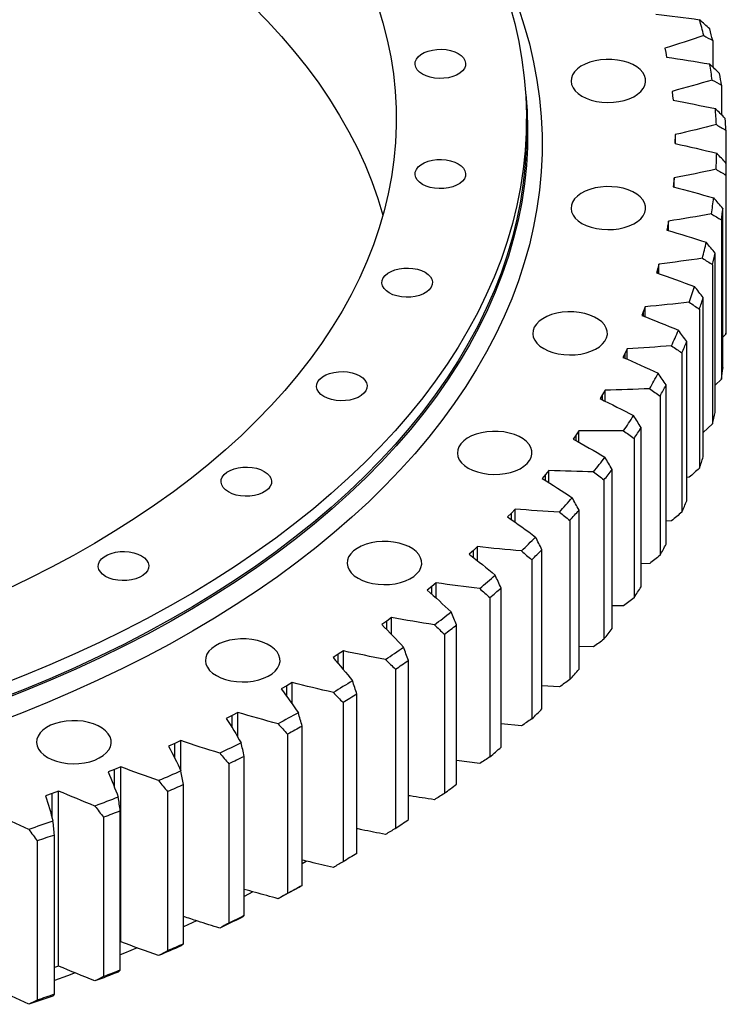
# Model space of a CAD drawing. Header units: millimetres. Extents: x 19 to 5115, y 5136 to 9143.
# Tile 12 of 13: x 3852 to 4146, y 6878 to 7287. Entities that reach past the tile are written whole.
import ezdxf

# ---------------------------------------------------------------- set-up
doc = ezdxf.new("R2010")
doc.units = ezdxf.units.MM
doc.header["$LTSCALE"] = 20

msp = doc.modelspace()

# ---------------------------------------------------------------- linework, layer by layer
at = {"color": 7, "linetype": 'Continuous', "lineweight": 25}
for p, q in [((4140.03, 7278.04), (4140.03, 7267.04)), ((4120.13, 7274.79), (4120.54, 7272.96)), ((4120.54, 7272.96), (4120.9, 7271.12)), ((4123.17, 7256.88), (4123.41, 7255.04)), ((4143.68, 7259.47), (4143.68, 7247.17)), ((4123.41, 7255.04), (4123.58, 7253.19)), ((4062.73, 7239.7), (4062.73, 7245.42)), ((4145.51, 7240.81), (4145.51, 7227.12)), ((4124.46, 7238.9), (4124.51, 7237.05)), ((4124.51, 7237.05), (4124.5, 7235.2)), ((4124.51, 7235.2), (4124.51, 7237.05)), ((4145.68, 7160.8), (4145.68, 7226.94)), ((4123.85, 7219.06), (4123.66, 7217.21)), ((4123.98, 7220.91), (4123.85, 7219.06)), ((4123.85, 7217.16), (4123.85, 7219.06)), ((4123.98, 7217.13), (4123.98, 7220.91)), ((4145.5, 7222.12), (4145.5, 7155.98)), ((4144.31, 7142.12), (4144.31, 7208.26)), ((4121.73, 7202.96), (4121.42, 7201.12)), ((4121.73, 7199.07), (4121.73, 7202.96)), ((4143.66, 7203.46), (4143.66, 7137.32)), ((4121.42, 7201.12), (4121.05, 7199.28)), ((4121.42, 7199.17), (4121.42, 7201.12)), ((4141.12, 7123.53), (4141.12, 7189.67)), ((4117.25, 7183.28), (4116.7, 7181.46)), ((4117.73, 7185.11), (4117.25, 7183.28)), ((4117.25, 7181.27), (4117.25, 7183.28)), ((4117.73, 7181.1), (4117.73, 7185.11)), ((4140, 7184.89), (4140, 7118.75)), ((4136.11, 7105.06), (4136.11, 7171.2)), ((4111.99, 7167.43), (4111.33, 7165.62)), ((4111.99, 7163.26), (4111.99, 7167.43)), ((4134.52, 7166.47), (4134.52, 7100.33)), ((4111.33, 7165.62), (4110.6, 7163.81)), ((4111.33, 7163.53), (4111.33, 7165.62)), ((4145.5, 7155.98), (4144.31, 7154.76)), ((4104.53, 7149.95), (4103.69, 7148.17)), ((4104.53, 7145.61), (4104.53, 7149.95)), ((4129.29, 7086.79), (4129.29, 7152.93)), ((4103.69, 7148.17), (4102.78, 7146.39)), ((4103.69, 7145.99), (4103.69, 7148.17)), ((4127.25, 7148.26), (4127.25, 7082.12)), ((4143.66, 7137.32), (4141.12, 7134.84)), ((4120.7, 7068.77), (4120.7, 7134.91)), ((4094.35, 7131), (4093.27, 7129.26)), ((4095.36, 7132.75), (4094.35, 7131)), ((4094.35, 7128.72), (4094.35, 7131)), ((4095.36, 7128.21), (4095.36, 7132.75)), ((4118.2, 7130.31), (4118.2, 7064.17)), ((4110.35, 7051.06), (4110.35, 7117.2)), ((4140, 7118.75), (4136.11, 7115.15)), ((4083.34, 7114.16), (4082.1, 7112.46)), ((4084.53, 7115.88), (4083.34, 7114.16)), ((4083.34, 7111.76), (4083.34, 7114.16)), ((4084.53, 7111.09), (4084.53, 7115.88)), ((4107.41, 7112.69), (4107.41, 7046.55)), ((4070.7, 7097.71), (4069.29, 7096.05)), ((4072.05, 7099.39), (4070.7, 7097.71)), ((4070.7, 7095.16), (4070.7, 7097.71)), ((4072.05, 7094.31), (4072.05, 7099.39)), ((4098.29, 7033.72), (4098.29, 7099.86)), ((4130.27, 7096.58), (4129.29, 7096.48)), ((4094.9, 7095.45), (4094.9, 7029.31)), ((4056.47, 7081.7), (4054.9, 7080.09)), ((4057.99, 7083.33), (4056.47, 7081.7)), ((4056.47, 7078.98), (4056.47, 7081.7)), ((4057.99, 7077.91), (4057.99, 7083.33)), ((4084.55, 7016.8), (4084.55, 7082.94)), ((4080.73, 7078.65), (4080.73, 7012.51)), ((4122.96, 7078.51), (4120.7, 7078.35)), ((4042.37, 7067.76), (4040.69, 7066.18)), ((4042.37, 7061.92), (4042.37, 7067.76)), ((4040.69, 7066.18), (4038.97, 7064.62)), ((4040.69, 7063.25), (4040.69, 7066.18)), ((4069.17, 7000.36), (4069.17, 7066.5)), ((4064.94, 7062.34), (4064.94, 6996.2)), ((4113.88, 7060.71), (4110.35, 7060.57)), ((4025.24, 7052.72), (4023.42, 7051.2)), ((4025.24, 7046.38), (4025.24, 7052.72)), ((4023.42, 7051.2), (4021.54, 7049.7)), ((4023.42, 7048.02), (4023.42, 7051.2)), ((4052.2, 6984.44), (4052.2, 7050.58)), ((4047.57, 7046.57), (4047.57, 6980.43)), ((4103.08, 7043.23), (4098.29, 7043.2)), ((4004.71, 7036.81), (4002.69, 7035.37)), ((4006.68, 7038.26), (4004.71, 7036.81)), ((4004.71, 7033.31), (4004.71, 7036.81)), ((4006.68, 7031.3), (4006.68, 7038.26)), ((4033.7, 6969.1), (4033.7, 7035.24)), ((4028.68, 7031.39), (4028.68, 6965.25)), ((3984.61, 7023.05), (3982.45, 7021.68)), ((3986.72, 7024.44), (3984.61, 7023.05)), ((3984.61, 7019.16), (3984.61, 7023.05)), ((3986.72, 7016.69), (3986.72, 7024.44)), ((4090.58, 7026.13), (4084.55, 7026.3)), ((4013.72, 6954.39), (4013.72, 7020.53)), ((4008.34, 7016.85), (4008.34, 6950.71)), ((3965.45, 7011.29), (3963.2, 7009.97)), ((3965.45, 7002.48), (3965.45, 7011.29)), ((3963.2, 7009.97), (3960.91, 7008.67)), ((3963.2, 7005.56), (3963.2, 7009.97)), ((3992.34, 6940.36), (3992.34, 7006.5)), ((4076.42, 7009.47), (4069.17, 7009.91)), ((3986.6, 7003), (3986.6, 6936.86)), ((3942.91, 6998.85), (3940.54, 6997.61)), ((3942.91, 6988.6), (3942.91, 6998.85)), ((3940.54, 6997.61), (3938.13, 6996.39)), ((3940.54, 6992.52), (3940.54, 6997.61)), ((4060.65, 6993.3), (4052.2, 6994.09)), ((3969.62, 6927.05), (3969.62, 6993.19)), ((3916.71, 6986.01), (3914.18, 6984.87)), ((3919.2, 6987.17), (3916.71, 6986.01)), ((3916.71, 6979.96), (3916.71, 6986.01)), ((3919.2, 6974.85), (3919.2, 6987.17)), ((3963.55, 6989.88), (3963.55, 6923.74)), ((3945.62, 6914.5), (3945.62, 6980.64)), ((4043.33, 6977.66), (4033.7, 6978.89)), ((3891.78, 6975.2), (3889.14, 6974.15)), ((3894.38, 6976.29), (3891.78, 6975.2)), ((3891.78, 6967.67), (3891.78, 6975.2)), ((3894.38, 6903.61), (3894.38, 6976.29)), ((3939.24, 6977.54), (3939.24, 6911.4)), ((3868.53, 6966.23), (3865.83, 6965.23)), ((3868.53, 6893.56), (3868.53, 6966.23)), ((3913.76, 6966), (3913.76, 6899.86)), ((3920.44, 6902.76), (3920.44, 6968.9)), ((3865.83, 6965.23), (3863.1, 6964.27)), ((3865.83, 6955.03), (3865.83, 6965.23)), ((3894.15, 6891.86), (3894.15, 6958)), ((3887.19, 6955.32), (3887.19, 6889.18)), ((3859.62, 6945.53), (3859.62, 6879.39)), ((3866.83, 6881.83), (3866.83, 6947.97)), ((3949.2, 6924.35), (3945.62, 6922.43)), ((3925.75, 6912.33), (3920.44, 6909.79)), ((3894.38, 6903.61), (3894.15, 6903.52)), ((3868.53, 6893.56), (3866.83, 6892.93))]:
    msp.add_line(p, q, dxfattribs=at)
at = {"color": 7, "linetype": 'Continuous', "lineweight": 25, "flags": 128}
for points in [[(3881.33, 7342.96), (3889.95, 7337.84), (3898.31, 7332.59), (3906.41, 7327.19), (3914.24, 7321.67), (3921.8, 7316.02), (3929.08, 7310.24), (3936.07, 7304.35), (3942.76, 7298.35), (3949.16, 7292.24), (3955.26, 7286.03), (3961.04, 7279.72), (3966.51, 7273.32), (3971.67, 7266.83), (3976.5, 7260.26), (3981.01, 7253.61), (3985.19, 7246.89), (3989.04, 7240.1), (3992.55, 7233.26), (3995.72, 7226.36), (3998.55, 7219.41), (4001.04, 7212.42), (4003.18, 7205.41)], [(4059.39, 7291.62), (4061.83, 7284.14), (4063.93, 7276.62), (4065.68, 7269.07), (4067.08, 7261.5), (4068.14, 7253.91), (4068.84, 7246.3), (4069.19, 7238.69), (4069.19, 7231.08), (4068.84, 7223.46), (4068.14, 7215.86), (4067.08, 7208.27), (4065.68, 7200.7), (4063.93, 7193.15), (4061.83, 7185.63), (4059.39, 7178.15), (4056.6, 7170.7), (4053.47, 7163.3), (4050, 7155.96), (4046.19, 7148.67), (4042.05, 7141.44), (4037.57, 7134.27), (4032.77, 7127.18), (4027.64, 7120.16), (4022.19, 7113.23), (4016.42, 7106.38), (4010.34, 7099.62), (4003.95, 7092.96), (3997.25, 7086.4), (3990.25, 7079.94), (3982.96, 7073.6), (3975.38, 7067.37), (3967.51, 7061.25), (3959.36, 7055.26), (3950.94, 7049.4), (3942.26, 7043.67), (3933.31, 7038.07), (3924.11, 7032.62), (3914.65, 7027.31), (3904.96, 7022.14), (3895.03, 7017.13), (3884.88, 7012.26), (3874.5, 7007.56), (3863.91, 7003.02), (3853.12, 6998.64), (3842.13, 6994.43)], [(4055.86, 7292.57), (4057.88, 7285.08), (4059.55, 7277.56), (4060.87, 7270.02), (4061.84, 7262.46), (4062.46, 7254.89), (4062.72, 7247.31), (4062.64, 7239.73), (4062.19, 7232.16), (4061.4, 7224.59), (4060.26, 7217.04), (4058.76, 7209.51), (4056.92, 7202.01), (4054.72, 7194.53), (4052.18, 7187.1), (4049.3, 7179.7), (4046.07, 7172.35), (4042.5, 7165.06), (4038.6, 7157.82), (4034.36, 7150.65), (4029.78, 7143.54), (4024.88, 7136.51), (4019.65, 7129.56), (4014.1, 7122.69), (4008.24, 7115.91), (4002.06, 7109.22), (3995.57, 7102.63), (3988.78, 7096.15), (3981.69, 7089.77), (3974.3, 7083.5), (3966.63, 7077.35), (3958.67, 7071.32), (3950.43, 7065.42), (3941.92, 7059.64), (3933.15, 7054), (3924.12, 7048.5), (3914.84, 7043.14), (3905.31, 7037.93), (3895.54, 7032.86), (3885.54, 7027.95), (3875.31, 7023.2), (3864.87, 7018.61), (3854.21, 7014.18), (3843.36, 7009.91)], [(4001.04, 7292.44), (4003.18, 7285.41), (4004.98, 7278.34), (4006.43, 7271.25), (4007.52, 7264.14), (4008.27, 7257.01), (4008.67, 7249.88), (4008.71, 7242.74), (4008.4, 7235.6), (4007.74, 7228.47), (4006.73, 7221.36), (4005.37, 7214.26), (4003.67, 7207.19), (4001.61, 7200.15), (3999.21, 7193.15), (3996.46, 7186.19), (3993.37, 7179.27), (3989.95, 7172.41), (3986.18, 7165.61), (3982.09, 7158.88), (3977.66, 7152.21), (3972.91, 7145.62), (3967.83, 7139.11), (3962.44, 7132.68), (3956.73, 7126.35), (3950.71, 7120.11), (3944.39, 7113.98), (3937.77, 7107.95), (3930.85, 7102.03), (3923.65, 7096.23), (3916.16, 7090.55), (3908.39, 7084.99), (3900.36, 7079.56), (3892.06, 7074.27), (3883.5, 7069.11), (3874.7, 7064.1), (3865.65, 7059.24), (3856.36, 7054.52), (3846.85, 7049.96)], [(4034.43, 7272.6), (4035.67, 7271.74), (4036.61, 7270.76), (4037.22, 7269.7), (4037.49, 7268.59), (4037.4, 7267.47), (4036.96, 7266.38), (4036.18, 7265.36), (4035.08, 7264.44), (4033.71, 7263.65), (4032.11, 7263.01), (4030.34, 7262.56), (4028.45, 7262.31), (4026.52, 7262.25), (4024.6, 7262.41), (4022.76, 7262.76), (4021.07, 7263.31), (4019.58, 7264.02), (4018.34, 7264.88), (4017.4, 7265.86), (4016.78, 7266.92), (4016.51, 7268.03), (4016.6, 7269.15), (4017.05, 7270.24), (4017.83, 7271.26), (4018.93, 7272.18), (4020.3, 7272.97), (4021.89, 7273.6), (4023.67, 7274.06), (4025.55, 7274.31), (4027.49, 7274.36), (4029.41, 7274.21), (4031.24, 7273.85), (4032.94, 7273.31), (4034.43, 7272.6)], [(4085.78, 7254.89), (4087.58, 7254), (4089.59, 7253.28), (4091.78, 7252.74), (4094.08, 7252.4), (4096.44, 7252.27), (4098.81, 7252.35), (4101.13, 7252.64), (4103.35, 7253.12), (4105.41, 7253.8), (4107.27, 7254.65), (4108.88, 7255.66), (4110.21, 7256.79), (4111.22, 7258.03), (4111.89, 7259.34), (4112.21, 7260.7), (4112.17, 7262.07), (4111.76, 7263.42), (4111, 7264.72), (4109.91, 7265.94), (4108.5, 7267.04), (4106.83, 7268.01), (4104.91, 7268.82), (4102.81, 7269.45), (4100.56, 7269.89), (4098.22, 7270.12), (4095.85, 7270.15), (4093.49, 7269.97), (4091.22, 7269.58), (4089.07, 7268.99), (4087.11, 7268.23), (4085.36, 7267.3), (4083.89, 7266.22), (4082.72, 7265.03), (4081.87, 7263.75), (4081.38, 7262.41), (4081.24, 7261.05), (4081.47, 7259.68), (4082.05, 7258.35), (4082.98, 7257.09), (4084.23, 7255.93), (4085.78, 7254.89)], [(4062.41, 7255.67), (4062.96, 7248.78), (4063.22, 7241.19), (4063.14, 7233.6), (4062.69, 7226.02), (4061.9, 7218.45), (4060.76, 7210.89), (4059.26, 7203.35), (4057.41, 7195.84), (4055.22, 7188.36), (4052.67, 7180.91), (4049.79, 7173.51), (4046.56, 7166.15), (4042.98, 7158.85), (4039.07, 7151.61), (4034.83, 7144.43), (4030.25, 7137.32), (4025.34, 7130.28), (4020.11, 7123.32), (4014.55, 7116.44), (4008.68, 7109.65), (4002.5, 7102.96), (3996, 7096.36), (3989.2, 7089.87), (3982.1, 7083.48), (3974.71, 7077.21), (3967.03, 7071.05), (3959.06, 7065.02), (3950.82, 7059.11), (3942.3, 7053.33), (3933.52, 7047.68), (3924.48, 7042.18), (3915.19, 7036.81), (3905.65, 7031.59), (3895.87, 7026.52), (3885.85, 7021.61), (3875.62, 7016.85), (3865.16, 7012.25), (3854.5, 7007.81), (3843.63, 7003.55)], [(4062.73, 7239.7), (4062.64, 7234.02), (4062.19, 7226.44), (4061.4, 7218.88), (4060.26, 7211.32), (4058.76, 7203.79), (4056.92, 7196.29), (4054.72, 7188.82), (4052.18, 7181.38), (4049.3, 7173.99), (4046.07, 7166.64), (4042.5, 7159.34), (4038.6, 7152.11), (4034.36, 7144.93), (4029.78, 7137.83), (4024.88, 7130.8), (4019.65, 7123.84), (4014.1, 7116.97), (4008.24, 7110.19), (4002.06, 7103.51), (3995.57, 7096.92), (3988.78, 7090.43), (3981.69, 7084.05), (3974.3, 7077.78), (3966.63, 7071.63), (3958.67, 7065.61), (3950.43, 7059.7), (3941.92, 7053.93), (3933.15, 7048.29), (3924.12, 7042.79), (3914.84, 7037.43), (3905.31, 7032.21), (3895.54, 7027.15), (3885.54, 7022.24), (3875.31, 7017.48), (3864.87, 7012.89), (3854.21, 7008.46), (3843.36, 7004.2)], [(4034.43, 7226.81), (4035.67, 7225.95), (4036.61, 7224.97), (4037.22, 7223.91), (4037.49, 7222.8), (4037.4, 7221.69), (4036.96, 7220.6), (4036.18, 7219.57), (4035.08, 7218.65), (4033.71, 7217.86), (4032.11, 7217.23), (4030.34, 7216.78), (4028.45, 7216.52), (4026.52, 7216.47), (4024.6, 7216.62), (4022.76, 7216.98), (4021.07, 7217.52), (4019.58, 7218.24), (4018.34, 7219.1), (4017.4, 7220.08), (4016.78, 7221.14), (4016.51, 7222.24), (4016.6, 7223.36), (4017.05, 7224.45), (4017.83, 7225.47), (4018.93, 7226.4), (4020.3, 7227.19), (4021.89, 7227.82), (4023.67, 7228.27), (4025.55, 7228.53), (4027.49, 7228.58), (4029.41, 7228.42), (4031.24, 7228.07), (4032.94, 7227.52), (4034.43, 7226.81)], [(4085.78, 7202.06), (4087.58, 7201.17), (4089.59, 7200.45), (4091.78, 7199.91), (4094.08, 7199.57), (4096.44, 7199.44), (4098.81, 7199.52), (4101.13, 7199.81), (4103.35, 7200.29), (4105.41, 7200.97), (4107.27, 7201.82), (4108.88, 7202.83), (4110.21, 7203.96), (4111.22, 7205.2), (4111.89, 7206.52), (4112.21, 7207.87), (4112.17, 7209.24), (4111.76, 7210.59), (4111, 7211.89), (4109.91, 7213.11), (4108.5, 7214.21), (4106.83, 7215.18), (4104.91, 7215.99), (4102.81, 7216.62), (4100.56, 7217.06), (4098.22, 7217.29), (4095.85, 7217.32), (4093.49, 7217.14), (4091.22, 7216.75), (4089.07, 7216.16), (4087.11, 7215.4), (4085.36, 7214.47), (4083.89, 7213.39), (4082.72, 7212.2), (4081.87, 7210.92), (4081.38, 7209.58), (4081.24, 7208.22), (4081.47, 7206.85), (4082.05, 7205.52), (4082.98, 7204.26), (4084.23, 7203.1), (4085.78, 7202.06)], [(4020.66, 7181.72), (4021.89, 7180.86), (4022.84, 7179.88), (4023.45, 7178.82), (4023.72, 7177.71), (4023.63, 7176.6), (4023.19, 7175.51), (4022.4, 7174.48), (4021.31, 7173.56), (4019.94, 7172.77), (4018.34, 7172.14), (4016.57, 7171.69), (4014.68, 7171.43), (4012.75, 7171.38), (4010.83, 7171.53), (4008.99, 7171.89), (4007.3, 7172.43), (4005.81, 7173.15), (4004.57, 7174.01), (4003.63, 7174.99), (4003.01, 7176.05), (4002.74, 7177.15), (4002.83, 7178.27), (4003.28, 7179.36), (4004.06, 7180.38), (4005.15, 7181.31), (4006.52, 7182.1), (4008.12, 7182.73), (4009.89, 7183.18), (4011.78, 7183.44), (4013.72, 7183.49), (4015.63, 7183.33), (4017.47, 7182.98), (4019.16, 7182.43), (4020.66, 7181.72)], [(4069.89, 7150.03), (4071.69, 7149.14), (4073.7, 7148.42), (4075.89, 7147.88), (4078.19, 7147.54), (4080.55, 7147.41), (4082.92, 7147.49), (4085.24, 7147.78), (4087.46, 7148.27), (4089.52, 7148.94), (4091.38, 7149.79), (4092.99, 7150.8), (4094.32, 7151.94), (4095.33, 7153.17), (4096, 7154.49), (4096.32, 7155.85), (4096.27, 7157.22), (4095.87, 7158.57), (4095.11, 7159.86), (4094.01, 7161.08), (4092.61, 7162.18), (4090.93, 7163.15), (4089.02, 7163.96), (4086.91, 7164.59), (4084.67, 7165.03), (4082.33, 7165.27), (4079.96, 7165.29), (4077.6, 7165.11), (4075.33, 7164.72), (4073.18, 7164.14), (4071.21, 7163.37), (4069.47, 7162.44), (4068, 7161.37), (4066.83, 7160.18), (4065.98, 7158.9), (4065.48, 7157.56), (4065.35, 7156.19), (4065.58, 7154.82), (4066.16, 7153.5), (4067.09, 7152.24), (4068.34, 7151.07), (4069.89, 7150.03)], [(3993.53, 7138.7), (3994.77, 7137.83), (3995.71, 7136.86), (3996.33, 7135.8), (3996.59, 7134.69), (3996.5, 7133.57), (3996.06, 7132.48), (3995.28, 7131.46), (3994.18, 7130.54), (3992.81, 7129.75), (3991.21, 7129.11), (3989.44, 7128.66), (3987.56, 7128.41), (3985.62, 7128.35), (3983.7, 7128.51), (3981.86, 7128.86), (3980.17, 7129.41), (3978.68, 7130.12), (3977.44, 7130.98), (3976.5, 7131.96), (3975.88, 7133.02), (3975.62, 7134.13), (3975.71, 7135.25), (3976.15, 7136.34), (3976.93, 7137.36), (3978.03, 7138.28), (3979.4, 7139.07), (3981, 7139.7), (3982.77, 7140.16), (3984.65, 7140.41), (3986.59, 7140.46), (3988.51, 7140.31), (3990.35, 7139.95), (3992.04, 7139.41), (3993.53, 7138.7)], [(4038.59, 7100.39), (4040.39, 7099.5), (4042.4, 7098.77), (4044.59, 7098.24), (4046.89, 7097.9), (4049.25, 7097.77), (4051.62, 7097.85), (4053.94, 7098.14), (4056.16, 7098.62), (4058.22, 7099.3), (4060.08, 7100.15), (4061.69, 7101.16), (4063.02, 7102.29), (4064.03, 7103.53), (4064.7, 7104.84), (4065.02, 7106.2), (4064.98, 7107.57), (4064.57, 7108.92), (4063.81, 7110.22), (4062.72, 7111.44), (4061.31, 7112.54), (4059.64, 7113.51), (4057.72, 7114.32), (4055.61, 7114.95), (4053.37, 7115.39), (4051.03, 7115.62), (4048.66, 7115.65), (4046.3, 7115.47), (4044.03, 7115.08), (4041.88, 7114.49), (4039.92, 7113.73), (4038.17, 7112.8), (4036.7, 7111.72), (4035.53, 7110.53), (4034.68, 7109.25), (4034.19, 7107.91), (4034.05, 7106.54), (4034.28, 7105.18), (4034.86, 7103.85), (4035.79, 7102.59), (4037.04, 7101.43), (4038.59, 7100.39)], [(3953.87, 7099.04), (3955.11, 7098.18), (3956.05, 7097.21), (3956.67, 7096.15), (3956.94, 7095.04), (3956.85, 7093.92), (3956.4, 7092.83), (3955.62, 7091.81), (3954.53, 7090.89), (3953.16, 7090.09), (3951.56, 7089.46), (3949.79, 7089.01), (3947.9, 7088.75), (3945.96, 7088.7), (3944.04, 7088.86), (3942.21, 7089.21), (3940.51, 7089.76), (3939.02, 7090.47), (3937.79, 7091.33), (3936.84, 7092.31), (3936.23, 7093.37), (3935.96, 7094.48), (3936.05, 7095.6), (3936.49, 7096.68), (3937.28, 7097.71), (3938.37, 7098.63), (3939.74, 7099.42), (3941.34, 7100.05), (3943.11, 7100.5), (3945, 7100.76), (3946.93, 7100.81), (3948.85, 7100.66), (3950.69, 7100.3), (3952.38, 7099.76), (3953.87, 7099.04)], [(3992.83, 7054.64), (3994.63, 7053.75), (3996.65, 7053.02), (3998.83, 7052.49), (4001.13, 7052.15), (4003.49, 7052.02), (4005.86, 7052.1), (4008.18, 7052.38), (4010.4, 7052.87), (4012.46, 7053.55), (4014.32, 7054.4), (4015.93, 7055.4), (4017.26, 7056.54), (4018.27, 7057.78), (4018.95, 7059.09), (4019.26, 7060.45), (4019.22, 7061.82), (4018.81, 7063.17), (4018.05, 7064.47), (4016.96, 7065.68), (4015.56, 7066.79), (4013.88, 7067.76), (4011.96, 7068.57), (4009.86, 7069.2), (4007.61, 7069.64), (4005.27, 7069.87), (4002.9, 7069.9), (4000.55, 7069.71), (3998.27, 7069.33), (3996.13, 7068.74), (3994.16, 7067.98), (3992.42, 7067.04), (3990.94, 7065.97), (3989.77, 7064.78), (3988.92, 7063.5), (3988.43, 7062.16), (3988.29, 7060.79), (3988.52, 7059.43), (3989.1, 7058.1), (3990.03, 7056.84), (3991.28, 7055.68), (3992.83, 7054.64)], [(3902.89, 7063.97), (3904.13, 7063.11), (3905.07, 7062.13), (3905.69, 7061.07), (3905.96, 7059.96), (3905.87, 7058.85), (3905.42, 7057.76), (3904.64, 7056.73), (3903.55, 7055.81), (3902.18, 7055.02), (3900.58, 7054.39), (3898.8, 7053.94), (3896.92, 7053.68), (3894.98, 7053.63), (3893.06, 7053.78), (3891.23, 7054.14), (3889.53, 7054.68), (3888.04, 7055.4), (3886.81, 7056.26), (3885.86, 7057.24), (3885.25, 7058.3), (3884.98, 7059.4), (3885.07, 7060.52), (3885.51, 7061.61), (3886.3, 7062.63), (3887.39, 7063.56), (3888.76, 7064.35), (3890.36, 7064.98), (3892.13, 7065.43), (3894.02, 7065.69), (3895.95, 7065.74), (3897.87, 7065.58), (3899.71, 7065.23), (3901.4, 7064.68), (3902.89, 7063.97)], [(3934.01, 7014.17), (3935.81, 7013.28), (3937.82, 7012.55), (3940.01, 7012.02), (3942.31, 7011.68), (3944.67, 7011.55), (3947.04, 7011.63), (3949.36, 7011.91), (3951.58, 7012.4), (3953.64, 7013.08), (3955.5, 7013.93), (3957.11, 7014.93), (3958.44, 7016.07), (3959.45, 7017.31), (3960.12, 7018.62), (3960.44, 7019.98), (3960.39, 7021.35), (3959.99, 7022.7), (3959.23, 7024), (3958.13, 7025.21), (3956.73, 7026.32), (3955.05, 7027.29), (3953.14, 7028.1), (3951.03, 7028.73), (3948.79, 7029.17), (3946.45, 7029.4), (3944.08, 7029.43), (3941.72, 7029.24), (3939.45, 7028.86), (3937.3, 7028.27), (3935.33, 7027.51), (3933.59, 7026.57), (3932.12, 7025.5), (3930.95, 7024.31), (3930.1, 7023.03), (3929.6, 7021.69), (3929.47, 7020.32), (3929.7, 7018.96), (3930.28, 7017.63), (3931.21, 7016.37), (3932.46, 7015.21), (3934.01, 7014.17)], [(3990.54, 7012.04), (3989.55, 7011.43), (3988.56, 7010.82), (3987.57, 7010.2), (3986.58, 7009.6), (3985.58, 7008.99), (3984.58, 7008.38), (3983.58, 7007.78), (3982.57, 7007.17)], [(3992.34, 7006.5), (3991.63, 7006.06), (3990.91, 7005.62), (3990.2, 7005.18), (3989.48, 7004.74), (3988.77, 7004.31), (3988.05, 7003.87), (3987.33, 7003.43), (3986.6, 7003)], [(3968.04, 6998.78), (3966.99, 6998.2), (3965.95, 6997.63), (3964.9, 6997.05), (3963.84, 6996.47), (3962.79, 6995.9), (3961.73, 6995.33), (3960.67, 6994.76), (3959.61, 6994.19)], [(3863.9, 6980.21), (3865.7, 6979.32), (3867.72, 6978.59), (3869.9, 6978.06), (3872.2, 6977.72), (3874.57, 6977.59), (3876.93, 6977.67), (3879.25, 6977.96), (3881.47, 6978.44), (3883.54, 6979.12), (3885.39, 6979.97), (3887.01, 6980.98), (3888.33, 6982.11), (3889.35, 6983.35), (3890.02, 6984.66), (3890.34, 6986.02), (3890.29, 6987.39), (3889.88, 6988.74), (3889.12, 6990.04), (3888.03, 6991.26), (3886.63, 6992.36), (3884.95, 6993.33), (3883.04, 6994.14), (3880.93, 6994.77), (3878.68, 6995.21), (3876.34, 6995.44), (3873.97, 6995.47), (3871.62, 6995.29), (3869.34, 6994.9), (3867.2, 6994.31), (3865.23, 6993.55), (3863.49, 6992.62), (3862.02, 6991.54), (3860.84, 6990.35), (3860, 6989.07), (3859.5, 6987.73), (3859.36, 6986.36), (3859.59, 6985), (3860.18, 6983.67), (3861.11, 6982.41), (3862.36, 6981.25), (3863.9, 6980.21)], [(3969.62, 6993.19), (3968.86, 6992.77), (3968.11, 6992.36), (3967.35, 6991.94), (3966.59, 6991.53), (3965.83, 6991.12), (3965.07, 6990.7), (3964.31, 6990.29), (3963.55, 6989.88)], [(3944.28, 6986.28), (3943.18, 6985.74), (3942.07, 6985.2), (3940.97, 6984.65), (3939.86, 6984.11), (3938.75, 6983.58), (3937.64, 6983.04), (3936.53, 6982.5), (3935.41, 6981.97)], [(3945.62, 6980.64), (3944.83, 6980.25), (3944.04, 6979.86), (3943.24, 6979.47), (3942.44, 6979.08), (3941.64, 6978.69), (3940.84, 6978.31), (3940.04, 6977.92), (3939.24, 6977.54)], [(3919.33, 6974.58), (3918.18, 6974.07), (3917.02, 6973.57), (3915.87, 6973.06), (3914.71, 6972.56), (3913.55, 6972.06), (3912.39, 6971.56), (3911.22, 6971.06), (3910.05, 6970.56)], [(3920.44, 6968.9), (3919.61, 6968.53), (3918.78, 6968.17), (3917.94, 6967.81), (3917.11, 6967.44), (3916.27, 6967.08), (3915.44, 6966.72), (3914.6, 6966.36), (3913.76, 6966)], [(3893.27, 6963.71), (3892.07, 6963.24), (3890.87, 6962.77), (3889.67, 6962.31), (3888.46, 6961.84), (3887.25, 6961.38), (3886.04, 6960.92), (3884.83, 6960.46), (3883.62, 6960)], [(3894.15, 6958), (3893.28, 6957.66), (3892.41, 6957.32), (3891.55, 6956.99), (3890.68, 6956.65), (3889.81, 6956.32), (3888.94, 6955.99), (3888.07, 6955.66), (3887.19, 6955.32)], [(3866.19, 6953.71), (3864.95, 6953.28), (3863.7, 6952.85), (3862.46, 6952.42), (3861.21, 6952), (3859.96, 6951.58), (3858.7, 6951.16), (3857.45, 6950.74), (3856.19, 6950.32)], [(3866.83, 6947.97), (3865.93, 6947.66), (3865.03, 6947.35), (3864.13, 6947.05), (3863.23, 6946.74), (3862.33, 6946.44), (3861.43, 6946.13), (3860.53, 6945.83), (3859.62, 6945.53)], [(3971.39, 6937.11), (3971.24, 6937.02), (3969.62, 6936.03)], [(3992.34, 6940.36), (3991.63, 6939.92), (3990.91, 6939.48), (3990.2, 6939.04), (3989.48, 6938.6), (3988.77, 6938.17), (3988.05, 6937.73), (3987.33, 6937.29), (3986.6, 6936.86)], [(3968.04, 6926.11), (3966.99, 6925.53), (3965.95, 6924.95), (3964.9, 6924.38), (3963.84, 6923.8), (3962.79, 6923.23), (3961.73, 6922.65), (3960.67, 6922.08), (3959.61, 6921.51)], [(3969.62, 6927.05), (3968.86, 6926.63), (3968.11, 6926.22), (3967.35, 6925.8), (3966.59, 6925.39), (3965.83, 6924.98), (3965.07, 6924.56), (3964.31, 6924.15), (3963.55, 6923.74)], [(3944.28, 6913.61), (3943.18, 6913.07), (3942.07, 6912.52), (3940.97, 6911.98), (3939.86, 6911.44), (3938.75, 6910.9), (3937.64, 6910.37), (3936.53, 6909.83), (3935.41, 6909.3)], [(3945.62, 6914.5), (3944.83, 6914.11), (3944.04, 6913.72), (3943.24, 6913.33), (3942.44, 6912.94), (3941.64, 6912.55), (3940.84, 6912.17), (3940.04, 6911.78), (3939.24, 6911.4)], [(3901.12, 6901.09), (3895.84, 6898.85), (3894.15, 6898.14)], [(3919.33, 6901.91), (3918.18, 6901.4), (3917.02, 6900.89), (3915.87, 6900.39), (3914.71, 6899.89), (3913.55, 6899.38), (3912.39, 6898.88), (3911.22, 6898.39), (3910.05, 6897.89)], [(3920.44, 6902.76), (3919.61, 6902.39), (3918.78, 6902.03), (3917.94, 6901.67), (3917.11, 6901.3), (3916.27, 6900.94), (3915.44, 6900.58), (3914.6, 6900.22), (3913.76, 6899.86)], [(3894.15, 6891.86), (3893.28, 6891.52), (3892.41, 6891.18), (3891.55, 6890.85), (3890.68, 6890.51), (3889.81, 6890.18), (3888.94, 6889.85), (3888.07, 6889.52), (3887.19, 6889.18)], [(3875.37, 6890.66), (3872.2, 6889.46), (3866.83, 6887.48)], [(3893.27, 6891.04), (3892.07, 6890.57), (3890.87, 6890.1), (3889.67, 6889.63), (3888.46, 6889.17), (3887.25, 6888.71), (3886.04, 6888.25), (3884.83, 6887.79), (3883.62, 6887.33)], [(3866.19, 6881.04), (3864.95, 6880.61), (3863.7, 6880.18), (3862.46, 6879.75), (3861.21, 6879.33), (3859.96, 6878.9), (3858.7, 6878.48), (3857.45, 6878.07), (3856.19, 6877.65)], [(3866.83, 6881.83), (3865.93, 6881.52), (3865.03, 6881.21), (3864.13, 6880.91), (3863.23, 6880.6), (3862.33, 6880.3), (3861.43, 6879.99), (3860.53, 6879.69), (3859.62, 6879.39)]]:
    msp.add_lwpolyline(points, dxfattribs=at)
at = {"color": 7, "linetype": 'Continuous', "lineweight": 25}
for centre, radius, start, end in [((3940.05, 7232.68), 201.89, 13.5661, 15.5074), ((3942.63, 7229.39), 203.3, 13.8427, 15.2309), ((3947.65, 7234.29), 194.12, 8.0821, 10.0748), ((3950.29, 7231.02), 195.48, 8.366, 9.791), ((3951.72, 7234.77), 190.01, 2.4977, 4.519), ((3954.39, 7231.51), 191.35, 2.7857, 4.2311), ((3952.17, 7234.81), 189.56, 356.8816, 358.9061), ((3954.85, 7231.54), 190.89, 357.17, 358.6177), ((3949, 7235.11), 192.75, 351.305, 353.3072), ((3951.65, 7231.85), 194.1, 351.5902, 353.022), ((3942.27, 7236.38), 199.6, 345.8359, 347.792), ((3944.87, 7233.13), 201, 346.1146, 347.5133), ((3932.14, 7239.29), 210.15, 340.5332, 342.4233), ((3934.66, 7236.06), 211.62, 340.8025, 342.154), ((3918.82, 7244.46), 224.44, 335.4433, 337.2522), ((3954.85, 7165.4), 190.89, 357.17, 358.6177), ((3921.25, 7241.26), 226.02, 335.701, 336.9945), ((3951.65, 7165.71), 194.1, 351.5902, 353.022), ((3902.61, 7252.44), 242.51, 330.598, 332.316), ((3904.93, 7249.3), 244.21, 330.8428, 332.0712), ((3883.87, 7263.67), 264.36, 326.0157, 327.6376), ((3944.87, 7166.99), 201, 346.1146, 347.5133), ((3886.06, 7260.61), 266.22, 326.2467, 327.4065), ((3863, 7278.52), 289.98, 321.7022, 323.2271), ((3934.66, 7169.92), 211.62, 340.8025, 342.154), ((3865.04, 7275.56), 292.02, 321.9195, 323.0099), ((3840.45, 7297.21), 319.27, 317.6541, 319.0842), ((3921.25, 7175.12), 226.02, 335.701, 336.9945), ((3842.33, 7294.38), 321.52, 317.8578, 318.8805), ((3816.68, 7319.84), 352.1, 313.8608, 315.2006), ((3904.93, 7183.16), 244.21, 330.8428, 332.0712), ((3818.4, 7317.18), 354.58, 314.0516, 315.0097), ((3792.19, 7346.4), 388.23, 310.3071, 311.5624), ((3793.73, 7343.92), 390.96, 310.4859, 311.3836), ((3886.06, 7194.47), 266.22, 326.2467, 327.4065), ((3767.46, 7376.71), 427.36, 306.9752, 308.1527), ((3768.83, 7374.45), 430.37, 307.1429, 307.985), ((3865.04, 7209.42), 292.02, 321.9195, 323.0099), ((3742.96, 7410.49), 469.09, 303.8461, 304.9527), ((3744.15, 7408.47), 472.4, 304.0037, 304.795), ((3842.33, 7228.24), 321.52, 317.8578, 318.8805), ((3818.4, 7251.04), 354.58, 314.0516, 315.0097), ((3793.73, 7277.78), 390.96, 310.4859, 311.3836), ((3768.83, 7308.31), 430.37, 307.1429, 307.985), ((3744.15, 7342.33), 472.4, 304.0037, 304.795)]:
    msp.add_arc(centre, radius, start, end, dxfattribs=at)
for points in [[(4116.46, 7288.93), (4122.52, 7288.23), (4128.57, 7287.47), (4134.59, 7286.65)], [(4138.8, 7282.8), (4137.4, 7284.09), (4135.99, 7285.37), (4134.59, 7286.65)], [(4136.3, 7280.03), (4130.96, 7278.23), (4125.57, 7276.48), (4120.13, 7274.79)], [(4136.3, 7280.03), (4137.55, 7279.36), (4138.79, 7278.7), (4140.03, 7278.04)], [(4120.9, 7271.12), (4126.88, 7270.22), (4132.84, 7269.27), (4138.77, 7268.25)], [(4142.92, 7264.27), (4141.54, 7265.6), (4140.15, 7266.93), (4138.77, 7268.25)], [(4139.84, 7261.59), (4134.33, 7259.96), (4128.77, 7258.39), (4123.17, 7256.88)], [(4139.84, 7261.59), (4141.12, 7260.88), (4142.4, 7260.17), (4143.68, 7259.47)], [(4123.58, 7253.19), (4129.47, 7252.1), (4135.32, 7250.95), (4141.14, 7249.74)], [(4145.21, 7245.62), (4143.86, 7247), (4142.5, 7248.37), (4141.14, 7249.74)], [(4141.55, 7243.05), (4135.89, 7241.61), (4130.2, 7240.23), (4124.46, 7238.9)], [(4141.55, 7243.05), (4142.87, 7242.3), (4144.19, 7241.55), (4145.51, 7240.81)], [(4124.5, 7235.2), (4130.27, 7233.92), (4136.01, 7232.58), (4141.7, 7231.19)], [(4145.68, 7226.94), (4144.35, 7228.36), (4143.03, 7229.77), (4141.7, 7231.19)], [(4141.45, 7224.5), (4135.66, 7223.24), (4129.84, 7222.05), (4123.98, 7220.91)], [(4141.45, 7224.5), (4142.8, 7223.7), (4144.15, 7222.91), (4145.5, 7222.12)], [(4123.66, 7217.21), (4129.29, 7215.75), (4134.89, 7214.22), (4140.44, 7212.64)], [(4144.31, 7208.26), (4143.02, 7209.73), (4141.73, 7211.19), (4140.44, 7212.64)], [(4139.53, 7205.97), (4133.63, 7204.91), (4127.69, 7203.9), (4121.73, 7202.96)], [(4139.53, 7205.97), (4140.91, 7205.13), (4142.29, 7204.29), (4143.66, 7203.46)], [(4121.05, 7199.28), (4126.54, 7197.63), (4131.97, 7195.93), (4137.36, 7194.17)], [(4141.12, 7189.67), (4139.87, 7191.17), (4138.61, 7192.67), (4137.36, 7194.17)], [(4135.8, 7187.54), (4129.8, 7186.67), (4123.78, 7185.86), (4117.73, 7185.11)], [(4135.8, 7187.54), (4137.2, 7186.65), (4138.6, 7185.77), (4140, 7184.89)], [(4116.7, 7181.46), (4122.01, 7179.64), (4127.27, 7177.76), (4132.47, 7175.83)], [(4136.11, 7171.2), (4134.9, 7172.75), (4133.69, 7174.29), (4132.47, 7175.83)], [(4130.27, 7169.26), (4124.19, 7168.58), (4118.1, 7167.97), (4111.99, 7167.43)], [(4130.27, 7169.26), (4131.69, 7168.32), (4133.1, 7167.39), (4134.52, 7166.47)], [(4110.6, 7163.81), (4115.73, 7161.82), (4120.79, 7159.77), (4125.8, 7157.67)], [(4129.29, 7152.93), (4128.13, 7154.52), (4126.97, 7156.1), (4125.8, 7157.67)], [(4122.96, 7151.18), (4116.82, 7150.71), (4110.68, 7150.3), (4104.53, 7149.95)], [(4122.96, 7151.18), (4124.39, 7150.21), (4125.82, 7149.23), (4127.25, 7148.26)], [(4102.78, 7146.39), (4107.7, 7144.23), (4112.56, 7142.03), (4117.36, 7139.77)], [(4120.7, 7134.91), (4119.59, 7136.53), (4118.47, 7138.15), (4117.36, 7139.77)], [(4113.88, 7133.38), (4107.71, 7133.11), (4101.54, 7132.9), (4095.36, 7132.75)], [(4113.88, 7133.38), (4115.32, 7132.35), (4116.76, 7131.33), (4118.2, 7130.31)], [(4093.27, 7129.26), (4097.97, 7126.94), (4102.61, 7124.58), (4107.17, 7122.17)], [(4110.35, 7117.2), (4109.3, 7118.86), (4108.24, 7120.51), (4107.17, 7122.17)], [(4103.08, 7115.9), (4096.89, 7115.83), (4090.71, 7115.83), (4084.53, 7115.88)], [(4103.08, 7115.9), (4104.52, 7114.83), (4105.96, 7113.76), (4107.41, 7112.69)], [(4082.1, 7112.46), (4086.56, 7109.99), (4090.96, 7107.48), (4095.28, 7104.92)], [(4098.29, 7099.86), (4097.29, 7101.55), (4096.29, 7103.24), (4095.28, 7104.92)], [(4090.58, 7098.8), (4084.39, 7098.94), (4078.22, 7099.13), (4072.05, 7099.39)], [(4090.58, 7098.8), (4092.02, 7097.68), (4093.46, 7096.57), (4094.9, 7095.45)], [(4134.52, 7100.33), (4133.1, 7099.08), (4131.69, 7097.83), (4130.27, 7096.58)], [(4069.29, 7096.05), (4073.51, 7093.44), (4077.65, 7090.79), (4081.72, 7088.1)], [(4084.55, 7082.94), (4083.61, 7084.66), (4082.66, 7086.38), (4081.72, 7088.1)], [(4054.9, 7080.09), (4058.86, 7077.35), (4062.73, 7074.56), (4066.52, 7071.74)], [(4076.42, 7082.14), (4070.26, 7082.48), (4064.12, 7082.87), (4057.99, 7083.33)], [(4076.42, 7082.14), (4077.86, 7080.97), (4079.29, 7079.81), (4080.73, 7078.65)], [(4127.25, 7082.12), (4125.82, 7080.91), (4124.39, 7079.71), (4122.96, 7078.51)], [(4069.17, 7066.5), (4068.29, 7068.25), (4067.41, 7070), (4066.52, 7071.74)], [(4060.65, 7065.97), (4054.54, 7066.5), (4048.44, 7067.1), (4042.37, 7067.76)], [(4038.97, 7064.62), (4042.65, 7061.75), (4046.24, 7058.85), (4049.75, 7055.91)], [(4060.65, 7065.97), (4062.08, 7064.75), (4063.51, 7063.54), (4064.94, 7062.34)], [(4118.2, 7064.17), (4116.76, 7063.02), (4115.32, 7061.86), (4113.88, 7060.71)], [(4052.2, 7050.58), (4051.39, 7052.36), (4050.57, 7054.13), (4049.75, 7055.91)], [(4043.33, 7050.34), (4037.28, 7051.07), (4031.25, 7051.86), (4025.24, 7052.72)], [(4021.54, 7049.7), (4024.94, 7046.72), (4028.24, 7043.7), (4031.46, 7040.65)], [(4043.33, 7050.34), (4044.74, 7049.08), (4046.15, 7047.82), (4047.57, 7046.57)], [(4107.41, 7046.55), (4105.96, 7045.44), (4104.52, 7044.34), (4103.08, 7043.23)], [(4033.7, 7035.24), (4032.96, 7037.05), (4032.21, 7038.85), (4031.46, 7040.65)], [(4002.69, 7035.37), (4005.78, 7032.28), (4008.79, 7029.16), (4011.7, 7026.01)], [(4024.5, 7035.29), (4018.53, 7036.23), (4012.59, 7037.22), (4006.68, 7038.26)], [(4024.5, 7035.29), (4025.89, 7033.99), (4027.29, 7032.69), (4028.68, 7031.39)], [(4094.9, 7029.31), (4093.46, 7028.25), (4092.02, 7027.19), (4090.58, 7026.13)], [(4004.23, 7020.89), (3998.35, 7022.02), (3992.52, 7023.2), (3986.72, 7024.44)], [(4013.72, 7020.53), (4013.05, 7022.36), (4012.38, 7024.19), (4011.7, 7026.01)], [(3982.45, 7021.68), (3985.24, 7018.49), (3987.94, 7015.28), (3990.54, 7012.04)], [(4004.23, 7020.89), (4005.59, 7019.54), (4006.97, 7018.19), (4008.34, 7016.85)], [(3982.57, 7007.17), (3976.82, 7008.49), (3971.11, 7009.86), (3965.45, 7011.29)], [(3992.34, 7006.5), (3991.74, 7008.35), (3991.14, 7010.2), (3990.54, 7012.04)], [(4080.73, 7012.51), (4079.29, 7011.49), (4077.86, 7010.48), (4076.42, 7009.47)], [(3960.91, 7008.67), (3963.39, 7005.4), (3965.76, 7002.11), (3968.04, 6998.78)], [(3982.57, 7007.17), (3983.91, 7005.78), (3985.26, 7004.39), (3986.6, 7003)], [(3959.61, 6994.19), (3954, 6995.69), (3948.43, 6997.24), (3942.91, 6998.85)], [(3969.62, 6993.19), (3969.1, 6995.06), (3968.57, 6996.92), (3968.04, 6998.78)], [(3938.13, 6996.39), (3940.28, 6993.04), (3942.33, 6989.67), (3944.28, 6986.28)], [(3959.61, 6994.19), (3960.92, 6992.75), (3962.23, 6991.31), (3963.55, 6989.88)], [(4064.94, 6996.2), (4063.51, 6995.23), (4062.08, 6994.26), (4060.65, 6993.3)], [(3935.41, 6981.97), (3929.95, 6983.65), (3924.55, 6985.39), (3919.2, 6987.17)], [(3945.62, 6980.64), (3945.18, 6982.52), (3944.73, 6984.4), (3944.28, 6986.28)], [(3914.18, 6984.87), (3916, 6981.46), (3917.72, 6978.03), (3919.33, 6974.58)], [(3935.41, 6981.97), (3936.68, 6980.49), (3937.96, 6979.01), (3939.24, 6977.54)], [(4047.57, 6980.43), (4046.15, 6979.5), (4044.74, 6978.58), (4043.33, 6977.66)], [(3889.14, 6974.15), (3890.62, 6970.69), (3892, 6967.21), (3893.27, 6963.71)], [(3910.05, 6970.56), (3904.77, 6972.42), (3899.54, 6974.33), (3894.38, 6976.29)], [(3920.44, 6968.9), (3920.08, 6970.79), (3919.7, 6972.69), (3919.33, 6974.58)], [(3910.05, 6970.56), (3911.29, 6969.04), (3912.52, 6967.52), (3913.76, 6966)], [(3883.62, 6960), (3878.53, 6962.03), (3873.5, 6964.1), (3868.53, 6966.23)], [(3863.1, 6964.27), (3864.23, 6960.76), (3865.27, 6957.24), (3866.19, 6953.71)], [(3894.15, 6958), (3893.86, 6959.9), (3893.57, 6961.81), (3893.27, 6963.71)], [(4028.68, 6965.25), (4027.29, 6964.37), (4025.89, 6963.49), (4024.5, 6962.62)], [(3883.62, 6960), (3884.81, 6958.44), (3886, 6956.88), (3887.19, 6955.32)], [(3856.19, 6950.32), (3851.3, 6952.51), (3846.49, 6954.75), (3841.74, 6957.03)], [(3866.83, 6947.97), (3866.62, 6949.88), (3866.41, 6951.8), (3866.19, 6953.71)], [(3856.19, 6950.32), (3857.33, 6948.72), (3858.48, 6947.12), (3859.62, 6945.53)], [(4008.34, 6950.71), (4006.97, 6949.88), (4005.59, 6949.05), (4004.23, 6948.22)], [(3986.6, 6936.86), (3985.26, 6936.07), (3983.91, 6935.29), (3982.57, 6934.5)], [(3968.04, 6926.11), (3968.57, 6926.43), (3969.1, 6926.74), (3969.62, 6927.05)], [(3963.55, 6923.74), (3962.23, 6923), (3960.92, 6922.25), (3959.61, 6921.51)], [(3944.28, 6913.61), (3944.73, 6913.91), (3945.18, 6914.21), (3945.62, 6914.5)], [(3939.24, 6911.4), (3937.96, 6910.69), (3936.68, 6909.99), (3935.41, 6909.3)], [(3910.05, 6897.89), (3904.77, 6899.75), (3899.54, 6901.65), (3894.38, 6903.61)], [(3919.33, 6901.91), (3919.7, 6902.19), (3920.08, 6902.48), (3920.44, 6902.76)], [(3913.76, 6899.86), (3912.52, 6899.2), (3911.29, 6898.55), (3910.05, 6897.89)], [(3883.62, 6887.33), (3878.53, 6889.36), (3873.5, 6891.43), (3868.53, 6893.56)], [(3893.27, 6891.04), (3893.57, 6891.31), (3893.86, 6891.59), (3894.15, 6891.86)], [(3887.19, 6889.18), (3886, 6888.56), (3884.81, 6887.95), (3883.62, 6887.33)], [(3856.19, 6877.65), (3851.3, 6879.84), (3846.49, 6882.07), (3841.74, 6884.36)], [(3866.19, 6881.04), (3866.41, 6881.3), (3866.62, 6881.57), (3866.83, 6881.83)], [(3859.62, 6879.39), (3858.48, 6878.81), (3857.33, 6878.23), (3856.19, 6877.65)]]:
    msp.add_open_spline(points, degree=3, dxfattribs=at)
for points, knots in [([(4024.5, 6962.62), (4021.16, 6963.15), (4017.56, 6963.71), (4013.98, 6964.33), (4013.72, 6964.38)], [0, 0, 0, 0, 0.928043, 1, 1, 1, 1]), ([(4004.23, 6948.22), (4000.94, 6948.85), (3996.96, 6949.62), (3993.03, 6950.45), (3992.34, 6950.59)], [0, 0, 0, 0, 0.826158, 1, 1, 1, 1]), ([(3982.57, 6934.5), (3979.36, 6935.24), (3975.02, 6936.25), (3970.73, 6937.31), (3969.62, 6937.59)], [0, 0, 0, 0, 0.741358, 1, 1, 1, 1]), ([(3959.61, 6921.51), (3956.47, 6922.36), (3951.78, 6923.63), (3947.16, 6924.96), (3945.62, 6925.4)], [0, 0, 0, 0, 0.669254, 1, 1, 1, 1]), ([(3935.41, 6909.3), (3932.36, 6910.25), (3927.34, 6911.81), (3922.39, 6913.45), (3920.44, 6914.09)], [0, 0, 0, 0, 0.60682, 1, 1, 1, 1])]:
    msp.add_open_spline(points, degree=3, knots=knots, dxfattribs=at)

doc.saveas('drawing.dxf')
